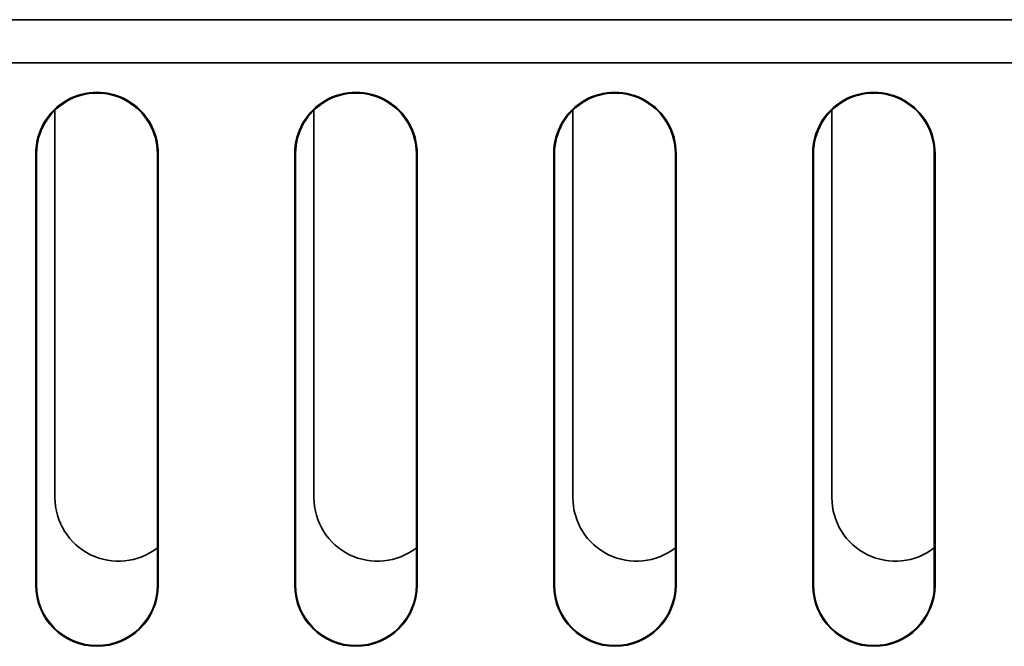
# Model space of a CAD drawing. Header units: inches. Extents: x 2.9 to 36.1, y -1.9 to 23.5.
# Tile 10 of 30: x 16 to 17.1, y 3.3 to 4. Entities that reach past the tile are written whole.
import ezdxf

# ---------------------------------------------------------------- set-up
doc = ezdxf.new("R2010")
doc.units = ezdxf.units.IN
doc.header["$MEASUREMENT"] = 0
doc.layers.add('Visible Edges(ANSI)', color=7, linetype='Continuous', lineweight=35)

msp = doc.modelspace()

# ---------------------------------------------------------------- linework, layer by layer
at = {"layer": 'Visible Edges(ANSI)'}
for p, q in [((12.9006, 3.9959), (18.0154, 3.9959)), ((18.0149, 3.9459), (12.9011, 3.9459)), ((16.0126, 3.4423), (16.0126, 3.8912)), ((16.3126, 3.4423), (16.3126, 3.8912)), ((16.6126, 3.4423), (16.6126, 3.8912)), ((16.9126, 3.4423), (16.9126, 3.8912)), ((15.9905, 3.3409), (15.9904, 3.8409)), ((15.9913, 3.8409), (15.9913, 3.3409)), ((16.1313, 3.3409), (16.1313, 3.8409)), ((16.1322, 3.8409), (16.1321, 3.3409)), ((16.2905, 3.3409), (16.2904, 3.8409)), ((16.2913, 3.8409), (16.2913, 3.3409)), ((16.4313, 3.3409), (16.4313, 3.8409)), ((16.4322, 3.8409), (16.4321, 3.3409)), ((16.5905, 3.3409), (16.5904, 3.8409)), ((16.5913, 3.8409), (16.5913, 3.3409)), ((16.7313, 3.3409), (16.7313, 3.8409)), ((16.7322, 3.8409), (16.7321, 3.3409)), ((16.8905, 3.3409), (16.8904, 3.8409)), ((16.8913, 3.8409), (16.8913, 3.3409)), ((17.0313, 3.3409), (17.0313, 3.8409)), ((17.0322, 3.8409), (17.0321, 3.3409))]:
    msp.add_line(p, q, dxfattribs=at)
for centre, radius, start, end in [((16.0613, 3.8409), 0.0709, 359.9956, 180.0044), ((16.0613, 3.8409), 0.07, 359.9956, 180.0044), ((16.3613, 3.8409), 0.0709, 359.9956, 180.0044), ((16.3613, 3.8409), 0.07, 359.9956, 180.0044), ((16.6613, 3.8409), 0.0709, 359.9956, 180.0044), ((16.6613, 3.8409), 0.07, 359.9956, 180.0044), ((16.9613, 3.8409), 0.0709, 359.9956, 180.0044), ((16.9613, 3.8409), 0.07, 359.9956, 180.0044), ((16.0862, 3.4423), 0.0736, 180.0044, 307.7976), ((16.3862, 3.4423), 0.0736, 180.0044, 307.7976), ((16.6862, 3.4423), 0.0736, 180.0044, 307.7976), ((16.9862, 3.4423), 0.0736, 180.0044, 307.7976), ((16.0613, 3.3409), 0.0708, 180.0044, 359.9956), ((16.0613, 3.3409), 0.07, 180.0044, 359.9956), ((16.3613, 3.3409), 0.0708, 180.0044, 359.9956), ((16.3613, 3.3409), 0.07, 180.0044, 359.9956), ((16.6613, 3.3409), 0.0708, 180.0044, 359.9956), ((16.6613, 3.3409), 0.07, 180.0044, 359.9956), ((16.9613, 3.3409), 0.0708, 180.0044, 359.9956), ((16.9613, 3.3409), 0.07, 180.0044, 359.9956)]:
    msp.add_arc(centre, radius, start, end, dxfattribs=at)

doc.saveas('drawing.dxf')
